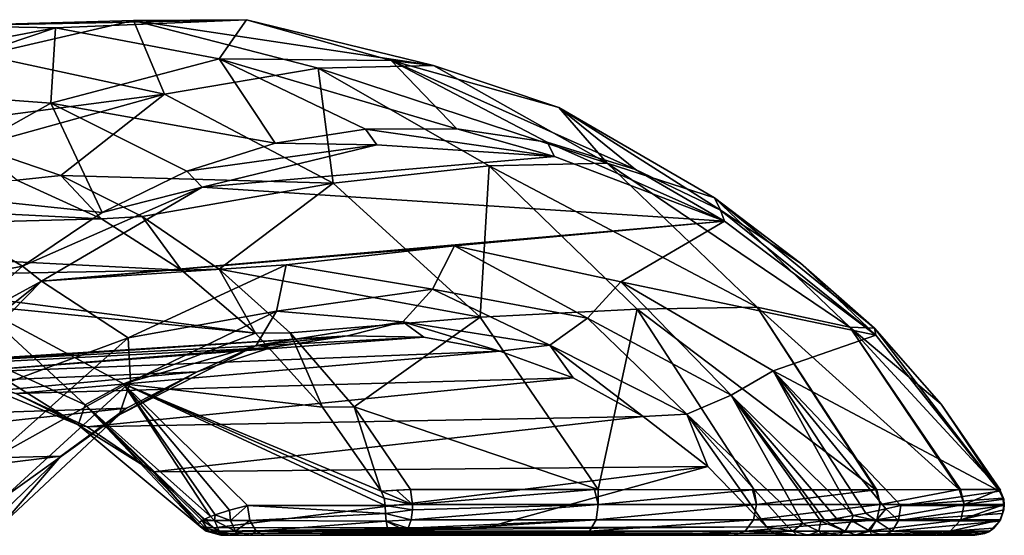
# Model space of a CAD drawing. Header units: metres. Extents: x -46 to 104, y -30 to 30.
# Tile 127 of 127: x 87 to 104, y 8 to 17. Entities that reach past the tile are written whole.
import ezdxf

# ---------------------------------------------------------------- set-up
doc = ezdxf.new("R2010")
doc.units = ezdxf.units.M
doc.layers.add('solid_122529', color=7, linetype='CONTINUOUS')

msp = doc.modelspace()

# ---------------------------------------------------------------- linework, layer by layer
at = {"layer": 'solid_122529'}
for points in [[(86.17675, 16.511366, 558.269958), (88.024284, 16.477421, 561.300537), (91.210098, 16.61569, 559.069763)], [(89.326904, 16.60084, 556.064209), (86.17675, 16.511366, 558.269958), (91.210098, 16.61569, 559.069763)], [(86.82296, 16.021406, 553.560913), (86.17675, 16.511366, 558.269958), (89.326904, 16.60084, 556.064209)], [(89.843307, 15.371681, 551.445984), (86.82296, 16.021406, 553.560913), (89.326904, 16.60084, 556.064209)], [(91.210098, 16.61569, 559.069763), (88.024284, 16.477421, 561.300537), (90.754463, 15.960986, 563.64502)], [(89.326904, 16.60084, 556.064209), (91.210098, 16.61569, 559.069763), (94.335365, 15.848525, 556.88147)], [(92.409996, 15.806563, 553.905396), (89.326904, 16.60084, 556.064209), (94.335365, 15.848525, 556.88147)], [(89.843307, 15.371681, 551.445984), (89.326904, 16.60084, 556.064209), (92.409996, 15.806563, 553.905396)], [(91.210098, 16.61569, 559.069763), (90.754463, 15.960986, 563.64502), (93.627625, 15.936227, 561.633179)], [(94.335365, 15.848525, 556.88147), (91.210098, 16.61569, 559.069763), (93.627625, 15.936227, 561.633179)], [(86.17675, 16.511366, 558.269958), (83.127251, 15.54291, 560.405212), (88.024284, 16.477421, 561.300537)], [(83.127251, 15.54291, 560.405212), (84.95153, 15.441251, 563.452087), (88.024284, 16.477421, 561.300537)], [(88.024284, 16.477421, 561.300537), (84.95153, 15.441251, 563.452087), (87.945541, 15.222987, 565.611816)], [(88.024284, 16.477421, 561.300537), (87.945541, 15.222987, 565.611816), (90.754463, 15.960986, 563.64502)], [(85.238068, 14.762021, 550.61908), (86.82296, 16.021406, 553.560913), (89.843307, 15.371681, 551.445984)], [(91.690964, 14.550433, 567.028259), (90.754463, 15.960986, 563.64502), (87.945541, 15.222987, 565.611816)], [(94.721848, 14.793685, 564.906067), (93.627625, 15.936227, 561.633179), (90.754463, 15.960986, 563.64502)], [(93.20015, 14.788234, 565.971558), (94.721848, 14.793685, 564.906067), (90.754463, 15.960986, 563.64502)], [(91.690964, 14.550433, 567.028259), (93.20015, 14.788234, 565.971558), (90.754463, 15.960986, 563.64502)], [(92.658134, 13.885299, 549.475037), (89.843307, 15.371681, 551.445984), (92.409996, 15.806563, 553.905396)], [(92.409996, 15.806563, 553.905396), (94.335365, 15.848525, 556.88147), (97.22979, 14.217729, 554.854736)], [(95.261917, 14.170823, 551.908447), (92.409996, 15.806563, 553.905396), (97.22979, 14.217729, 554.854736)], [(92.658134, 13.885299, 549.475037), (92.409996, 15.806563, 553.905396), (95.261917, 14.170823, 551.908447)], [(97.707329, 14.110845, 562.815552), (96.427734, 15.149894, 559.672546), (93.627625, 15.936227, 561.633179)], [(94.335365, 15.848525, 556.88147), (93.627625, 15.936227, 561.633179), (96.427734, 15.149894, 559.672546)], [(96.232155, 14.566699, 563.848511), (97.707329, 14.110845, 562.815552), (93.627625, 15.936227, 561.633179)], [(94.721848, 14.793685, 564.906067), (96.232155, 14.566699, 563.848511), (93.627625, 15.936227, 561.633179)], [(97.22979, 14.217729, 554.854736), (94.335365, 15.848525, 556.88147), (96.427734, 15.149894, 559.672546)], [(84.95153, 15.441251, 563.452087), (85.335106, 13.757498, 567.439697), (87.945541, 15.222987, 565.611816)], [(86.693512, 14.494832, 549.599976), (85.238068, 14.762021, 550.61908), (89.843307, 15.371681, 551.445984)], [(88.111771, 14.014593, 548.606873), (86.693512, 14.494832, 549.599976), (89.843307, 15.371681, 551.445984)], [(88.111771, 14.014593, 548.606873), (89.843307, 15.371681, 551.445984), (92.658134, 13.885299, 549.475037)], [(88.804413, 13.396319, 569.0495), (87.945541, 15.222987, 565.611816), (85.335106, 13.757498, 567.439697)], [(90.218002, 14.08402, 568.059692), (91.690964, 14.550433, 567.028259), (87.945541, 15.222987, 565.611816)], [(88.804413, 13.396319, 569.0495), (90.218002, 14.08402, 568.059692), (87.945541, 15.222987, 565.611816)], [(99.124207, 13.433284, 561.823486), (99.020966, 13.639565, 557.85675), (96.427734, 15.149894, 559.672546)], [(97.22979, 14.217729, 554.854736), (96.427734, 15.149894, 559.672546), (99.020966, 13.639565, 557.85675)], [(97.707329, 14.110845, 562.815552), (99.124207, 13.433284, 561.823486), (96.427734, 15.149894, 559.672546)], [(96.352936, 14.33162, 564.287109), (94.721848, 14.793685, 564.906067), (93.20015, 14.788234, 565.971558)], [(96.352936, 14.33162, 564.287109), (96.232155, 14.566699, 563.848511), (94.721848, 14.793685, 564.906067)], [(93.385193, 14.523576, 566.365173), (93.20015, 14.788234, 565.971558), (91.690964, 14.550433, 567.028259)], [(93.385193, 14.523576, 566.365173), (96.352936, 14.33162, 564.287109), (93.20015, 14.788234, 565.971558)], [(87.379074, 13.934768, 548.596741), (86.693512, 14.494832, 549.599976), (88.111771, 14.014593, 548.606873)], [(93.385193, 14.523576, 566.365173), (91.690964, 14.550433, 567.028259), (90.218002, 14.08402, 568.059692)], [(90.471581, 13.814519, 568.405273), (93.385193, 14.523576, 566.365173), (90.218002, 14.08402, 568.059692)], [(90.471581, 13.814519, 568.405273), (96.352936, 14.33162, 564.287109), (93.385193, 14.523576, 566.365173)], [(99.190346, 13.249313, 562.300354), (97.707329, 14.110845, 562.815552), (96.232155, 14.566699, 563.848511)], [(96.352936, 14.33162, 564.287109), (99.190346, 13.249313, 562.300354), (96.232155, 14.566699, 563.848511)], [(90.471581, 13.814519, 568.405273), (99.190346, 13.249313, 562.300354), (96.352936, 14.33162, 564.287109)], [(95.114243, 11.64316, 547.755249), (92.658134, 13.885299, 549.475037), (95.261917, 14.170823, 551.908447)], [(95.114243, 11.64316, 547.755249), (95.261917, 14.170823, 551.908447), (97.730827, 11.780698, 550.179688)], [(95.261917, 14.170823, 551.908447), (97.22979, 14.217729, 554.854736), (99.735641, 11.812168, 553.100159)], [(97.730827, 11.780698, 550.179688), (95.261917, 14.170823, 551.908447), (99.735641, 11.812168, 553.100159)], [(97.22979, 14.217729, 554.854736), (99.020966, 13.639565, 557.85675), (101.283394, 11.477415, 556.272583)], [(99.735641, 11.812168, 553.100159), (97.22979, 14.217729, 554.854736), (101.283394, 11.477415, 556.272583)], [(88.791962, 13.29012, 547.607422), (87.379074, 13.934768, 548.596741), (88.111771, 14.014593, 548.606873)], [(89.471992, 13.328369, 547.65448), (88.111771, 14.014593, 548.606873), (92.658134, 13.885299, 549.475037)], [(88.791962, 13.29012, 547.607422), (88.111771, 14.014593, 548.606873), (89.471992, 13.328369, 547.65448)], [(90.471581, 13.814519, 568.405273), (90.218002, 14.08402, 568.059692), (88.804413, 13.396319, 569.0495)], [(99.190346, 13.249313, 562.300354), (99.124207, 13.433284, 561.823486), (97.707329, 14.110845, 562.815552)], [(88.791962, 13.29012, 547.607422), (79.9571, 13.735092, 553.793701), (87.379074, 13.934768, 548.596741)], [(90.471581, 13.814519, 568.405273), (88.804413, 13.396319, 569.0495), (87.472397, 12.498139, 569.982178)], [(87.790047, 12.246994, 570.282959), (90.471581, 13.814519, 568.405273), (87.472397, 12.498139, 569.982178)], [(87.790047, 12.246994, 570.282959), (99.190346, 13.249313, 562.300354), (90.471581, 13.814519, 568.405273)], [(90.754196, 12.446243, 546.756653), (89.471992, 13.328369, 547.65448), (92.658134, 13.885299, 549.475037)], [(90.754196, 12.446243, 546.756653), (92.658134, 13.885299, 549.475037), (95.114243, 11.64316, 547.755249)], [(88.791962, 13.29012, 547.607422), (78.568382, 13.014702, 554.766052), (79.9571, 13.735092, 553.793701)], [(87.472397, 12.498139, 569.982178), (85.335106, 13.757498, 567.439697), (83.047897, 11.634554, 569.041199)], [(87.472397, 12.498139, 569.982178), (88.804413, 13.396319, 569.0495), (85.335106, 13.757498, 567.439697)], [(101.695259, 11.45894, 560.023193), (101.283394, 11.477415, 556.272583), (99.020966, 13.639565, 557.85675)], [(100.46051, 12.544661, 560.887756), (101.695259, 11.45894, 560.023193), (99.020966, 13.639565, 557.85675)], [(99.124207, 13.433284, 561.823486), (100.46051, 12.544661, 560.887756), (99.020966, 13.639565, 557.85675)], [(90.126976, 12.432936, 546.672668), (88.791962, 13.29012, 547.607422), (89.471992, 13.328369, 547.65448)], [(90.126976, 12.432936, 546.672668), (89.471992, 13.328369, 547.65448), (90.754196, 12.446243, 546.756653)], [(101.718979, 11.345562, 560.529785), (100.46051, 12.544661, 560.887756), (99.124207, 13.433284, 561.823486)], [(99.190346, 13.249313, 562.300354), (101.718979, 11.345562, 560.529785), (99.124207, 13.433284, 561.823486)], [(90.126976, 12.432936, 546.672668), (78.568382, 13.014702, 554.766052), (88.791962, 13.29012, 547.607422)], [(94.68364, 12.837115, 565.455994), (99.190346, 13.249313, 562.300354), (87.790047, 12.246994, 570.282959)], [(94.68364, 12.837115, 565.455994), (97.459389, 12.233448, 563.51239), (99.190346, 13.249313, 562.300354)], [(97.459389, 12.233448, 563.51239), (101.718979, 11.345562, 560.529785), (99.190346, 13.249313, 562.300354)], [(84.08654, 12.322955, 550.902222), (78.568382, 13.014702, 554.766052), (90.126976, 12.432936, 546.672668)], [(91.875465, 12.519393, 567.422302), (94.68364, 12.837115, 565.455994), (87.790047, 12.246994, 570.282959)], [(94.314583, 12.11165, 565.479614), (94.68364, 12.837115, 565.455994), (91.875465, 12.519393, 567.422302)], [(94.314583, 12.11165, 565.479614), (96.905403, 11.630957, 563.665527), (94.68364, 12.837115, 565.455994)], [(96.905403, 11.630957, 563.665527), (97.459389, 12.233448, 563.51239), (94.68364, 12.837115, 565.455994)], [(86.242889, 11.40359, 570.843079), (87.472397, 12.498139, 569.982178), (83.047897, 11.634554, 569.041199)], [(87.790047, 12.246994, 570.282959), (87.472397, 12.498139, 569.982178), (86.242889, 11.40359, 570.843079)], [(89.236176, 11.301971, 569.270325), (91.875465, 12.519393, 567.422302), (87.790047, 12.246994, 570.282959)], [(91.711021, 11.747617, 567.302673), (91.875465, 12.519393, 567.422302), (89.236176, 11.301971, 569.270325)], [(91.711021, 11.747617, 567.302673), (94.314583, 12.11165, 565.479614), (91.875465, 12.519393, 567.422302)], [(101.718979, 11.345562, 560.529785), (101.695259, 11.45894, 560.023193), (100.46051, 12.544661, 560.887756)], [(84.08654, 12.322955, 550.902222), (90.126976, 12.432936, 546.672668), (91.362862, 11.376763, 545.807251)], [(91.362862, 11.376763, 545.807251), (90.126976, 12.432936, 546.672668), (90.754196, 12.446243, 546.756653)], [(91.939552, 11.381162, 545.926636), (90.754196, 12.446243, 546.756653), (95.114243, 11.64316, 547.755249)], [(91.362862, 11.376763, 545.807251), (90.754196, 12.446243, 546.756653), (91.939552, 11.381162, 545.926636)], [(86.719749, 11.840444, 549.058411), (84.08654, 12.322955, 550.902222), (91.362862, 11.376763, 545.807251)], [(87.790047, 12.246994, 570.282959), (86.242889, 11.40359, 570.843079), (85.135201, 10.12987, 571.618652)], [(85.510452, 9.919663, 571.879089), (87.790047, 12.246994, 570.282959), (85.135201, 10.12987, 571.618652)], [(89.236176, 11.301971, 569.270325), (87.790047, 12.246994, 570.282959), (85.510452, 9.919663, 571.879089)], [(96.905403, 11.630957, 563.665527), (99.302803, 10.339067, 561.986816), (97.459389, 12.233448, 563.51239)], [(97.459389, 12.233448, 563.51239), (100.005585, 10.750961, 561.729492), (101.718979, 11.345562, 560.529785)], [(99.302803, 10.339067, 561.986816), (100.005585, 10.750961, 561.729492), (97.459389, 12.233448, 563.51239)], [(93.822998, 11.566897, 565.178894), (94.314583, 12.11165, 565.479614), (91.711021, 11.747617, 567.302673)], [(93.822998, 11.566897, 565.178894), (96.27459, 11.174976, 563.46228), (94.314583, 12.11165, 565.479614)], [(96.27459, 11.174976, 563.46228), (96.905403, 11.630957, 563.665527), (94.314583, 12.11165, 565.479614)], [(86.085648, 11.286877, 549.757996), (86.719749, 11.840444, 549.058411), (88.520935, 10.182966, 548.052795)], [(89.15889, 10.533877, 547.350525), (86.719749, 11.840444, 549.058411), (91.362862, 11.376763, 545.807251)], [(88.520935, 10.182966, 548.052795), (86.719749, 11.840444, 549.058411), (89.15889, 10.533877, 547.350525)], [(89.276321, 10.564251, 569.007446), (91.711021, 11.747617, 567.302673), (89.236176, 11.301971, 569.270325)], [(91.371811, 11.171164, 566.895203), (91.711021, 11.747617, 567.302673), (89.276321, 10.564251, 569.007446)], [(91.371811, 11.171164, 566.895203), (93.822998, 11.566897, 565.178894), (91.711021, 11.747617, 567.302673)], [(97.079369, 8.763495, 546.378357), (95.114243, 11.64316, 547.755249), (97.730827, 11.780698, 550.179688)], [(97.079369, 8.763495, 546.378357), (97.730827, 11.780698, 550.179688), (99.686234, 8.761513, 548.810425)], [(97.730827, 11.780698, 550.179688), (99.735641, 11.812168, 553.100159), (101.717102, 8.761518, 551.712769)], [(99.686234, 8.761513, 548.810425), (97.730827, 11.780698, 550.179688), (101.717102, 8.761518, 551.712769)], [(99.735641, 11.812168, 553.100159), (101.283394, 11.477415, 556.272583), (103.108849, 8.763494, 554.995117)], [(101.731476, 8.761532, 551.738708), (99.735641, 11.812168, 553.100159), (103.108849, 8.763494, 554.995117)], [(101.731476, 8.761532, 551.738708), (101.717102, 8.761518, 551.712769), (99.735641, 11.812168, 553.100159)], [(91.371811, 11.171164, 566.895203), (92.895119, 11.331891, 564.94104), (93.822998, 11.566897, 565.178894)], [(93.010628, 10.148784, 545.176697), (91.939552, 11.381162, 545.926636), (95.114243, 11.64316, 547.755249)], [(93.822998, 11.566897, 565.178894), (92.895119, 11.331891, 564.94104), (94.174316, 11.311232, 564.045349)], [(93.010628, 10.148784, 545.176697), (95.114243, 11.64316, 547.755249), (97.079369, 8.763495, 546.378357)], [(93.822998, 11.566897, 565.178894), (94.174316, 11.311232, 564.045349), (95.439072, 11.076394, 563.15979)], [(93.822998, 11.566897, 565.178894), (95.439072, 11.076394, 563.15979), (96.27459, 11.174976, 563.46228)], [(96.27459, 11.174976, 563.46228), (98.559654, 10.022089, 561.862244), (96.905403, 11.630957, 563.665527)], [(98.559654, 10.022089, 561.862244), (99.302803, 10.339067, 561.986816), (96.905403, 11.630957, 563.665527)], [(89.15889, 10.533877, 547.350525), (91.362862, 11.376763, 545.807251), (92.479561, 10.138807, 545.02533)], [(92.479561, 10.138807, 545.02533), (91.362862, 11.376763, 545.807251), (91.939552, 11.381162, 545.926636)], [(92.479561, 10.138807, 545.02533), (91.939552, 11.381162, 545.926636), (93.010628, 10.148784, 545.176697)], [(100.005585, 10.750961, 561.729492), (103.782761, 8.740084, 559.084717), (101.718979, 11.345562, 560.529785)], [(103.127716, 8.763479, 555.057373), (103.108849, 8.763494, 554.995117), (101.283394, 11.477415, 556.272583)], [(103.784386, 8.767246, 558.560364), (103.127716, 8.763479, 555.057373), (101.283394, 11.477415, 556.272583)], [(102.809052, 10.193174, 559.243347), (103.784386, 8.767246, 558.560364), (101.283394, 11.477415, 556.272583)], [(101.695259, 11.45894, 560.023193), (102.809052, 10.193174, 559.243347), (101.283394, 11.477415, 556.272583)], [(103.782761, 8.740084, 559.084717), (102.809052, 10.193174, 559.243347), (101.695259, 11.45894, 560.023193)], [(101.718979, 11.345562, 560.529785), (103.782761, 8.740084, 559.084717), (101.695259, 11.45894, 560.023193)], [(83.59079, 10.723104, 553.144409), (92.895119, 11.331891, 564.94104), (91.625427, 11.137908, 565.830139)], [(83.59079, 10.723104, 553.144409), (84.857582, 10.825469, 552.257385), (92.895119, 11.331891, 564.94104)], [(84.857582, 10.825469, 552.257385), (94.174316, 11.311232, 564.045349), (92.895119, 11.331891, 564.94104)], [(84.857582, 10.825469, 552.257385), (86.123222, 10.705978, 551.371155), (94.174316, 11.311232, 564.045349)], [(86.957497, 9.273235, 570.865906), (89.236176, 11.301971, 569.270325), (85.510452, 9.919663, 571.879089)], [(86.085648, 11.286877, 549.757996), (88.401939, 9.844254, 548.833252), (86.093155, 10.804692, 550.44989)], [(86.085648, 11.286877, 549.757996), (88.520935, 10.182966, 548.052795), (88.401939, 9.844254, 548.833252)], [(86.123222, 10.705978, 551.371155), (95.439072, 11.076394, 563.15979), (94.174316, 11.311232, 564.045349)], [(89.276321, 10.564251, 569.007446), (89.236176, 11.301971, 569.270325), (86.957497, 9.273235, 570.865906)], [(91.371811, 11.171164, 566.895203), (91.625427, 11.137908, 565.830139), (92.895119, 11.331891, 564.94104)], [(82.348724, 10.400878, 554.014099), (91.625427, 11.137908, 565.830139), (90.389473, 10.732888, 566.695557)], [(82.348724, 10.400878, 554.014099), (83.59079, 10.723104, 553.144409), (91.625427, 11.137908, 565.830139)], [(86.123222, 10.705978, 551.371155), (87.362373, 10.366938, 550.50354), (95.439072, 11.076394, 563.15979)], [(87.362373, 10.366938, 550.50354), (96.665878, 10.631626, 562.30072), (95.439072, 11.076394, 563.15979)], [(89.087952, 10.014724, 568.494385), (90.389473, 10.732888, 566.695557), (91.371811, 11.171164, 566.895203)], [(89.087952, 10.014724, 568.494385), (91.371811, 11.171164, 566.895203), (89.276321, 10.564251, 569.007446)], [(91.371811, 11.171164, 566.895203), (90.389473, 10.732888, 566.695557), (91.625427, 11.137908, 565.830139)], [(96.27459, 11.174976, 563.46228), (95.439072, 11.076394, 563.15979), (96.665878, 10.631626, 562.30072)], [(96.27459, 11.174976, 563.46228), (96.665878, 10.631626, 562.30072), (97.831413, 9.985146, 561.484619)], [(96.27459, 11.174976, 563.46228), (97.831413, 9.985146, 561.484619), (98.559654, 10.022089, 561.862244)], [(81.15712, 9.865408, 554.84845), (90.389473, 10.732888, 566.695557), (89.210922, 10.124593, 567.520752)], [(81.15712, 9.865408, 554.84845), (82.348724, 10.400878, 554.014099), (90.389473, 10.732888, 566.695557)], [(86.093155, 10.804692, 550.44989), (88.401939, 9.844254, 548.833252), (87.362373, 10.366938, 550.50354)], [(89.087952, 10.014724, 568.494385), (89.210922, 10.124593, 567.520752), (90.389473, 10.732888, 566.695557)], [(99.302803, 10.339067, 561.986816), (101.335693, 8.331623, 560.563599), (100.005585, 10.750961, 561.729492)], [(100.005585, 10.750961, 561.729492), (102.134964, 8.5, 560.238525), (103.782761, 8.740084, 559.084717)], [(101.882469, 8.44267, 560.388306), (102.134964, 8.5, 560.238525), (100.005585, 10.750961, 561.729492)], [(101.54776, 8.372763, 560.51709), (101.882469, 8.44267, 560.388306), (100.005585, 10.750961, 561.729492)], [(101.335693, 8.331623, 560.563599), (101.54776, 8.372763, 560.51709), (100.005585, 10.750961, 561.729492)], [(87.180283, 8.644083, 570.475098), (89.276321, 10.564251, 569.007446), (86.957497, 9.273235, 570.865906)], [(89.087952, 10.014724, 568.494385), (89.276321, 10.564251, 569.007446), (87.180283, 8.644083, 570.475098)], [(87.362373, 10.366938, 550.50354), (88.549828, 9.814921, 549.672058), (96.665878, 10.631626, 562.30072)], [(88.520935, 10.182966, 548.052795), (89.15889, 10.533877, 547.350525), (90.612885, 8.315518, 546.591187)], [(88.549828, 9.814921, 549.672058), (97.831413, 9.985146, 561.484619), (96.665878, 10.631626, 562.30072)], [(89.15889, 10.533877, 547.350525), (92.479561, 10.138807, 545.02533), (93.458382, 8.740092, 544.339966)], [(93.509972, 8.621993, 544.303833), (89.15889, 10.533877, 547.350525), (93.458382, 8.740092, 544.339966)], [(93.526627, 8.5, 544.292175), (91.228607, 8.5, 545.901306), (89.15889, 10.533877, 547.350525)], [(90.927299, 8.421016, 546.159485), (89.15889, 10.533877, 547.350525), (91.228607, 8.5, 545.901306)], [(93.509972, 8.621993, 544.303833), (93.526627, 8.5, 544.292175), (89.15889, 10.533877, 547.350525)], [(90.686783, 8.343868, 546.464905), (90.612885, 8.315518, 546.591187), (89.15889, 10.533877, 547.350525)], [(90.927299, 8.421016, 546.159485), (90.686783, 8.343868, 546.464905), (89.15889, 10.533877, 547.350525)], [(88.401939, 9.844254, 548.833252), (88.549828, 9.814921, 549.672058), (87.362373, 10.366938, 550.50354)], [(98.559654, 10.022089, 561.862244), (100.497665, 8.195086, 560.487854), (99.302803, 10.339067, 561.986816)], [(101.062553, 8.282182, 560.585754), (101.335693, 8.331623, 560.563599), (99.302803, 10.339067, 561.986816)], [(100.866676, 8.249449, 560.575134), (101.062553, 8.282182, 560.585754), (99.302803, 10.339067, 561.986816)], [(100.80117, 8.239045, 560.566345), (100.866676, 8.249449, 560.575134), (99.302803, 10.339067, 561.986816)], [(100.497665, 8.195086, 560.487854), (100.80117, 8.239045, 560.566345), (99.302803, 10.339067, 561.986816)], [(103.797745, 8.755018, 558.818176), (103.784386, 8.767246, 558.560364), (102.809052, 10.193174, 559.243347)], [(103.782761, 8.740084, 559.084717), (103.797745, 8.755018, 558.818176), (102.809052, 10.193174, 559.243347)], [(80.040428, 9.127706, 555.630371), (89.210922, 10.124593, 567.520752), (88.111992, 9.324544, 568.290222)], [(80.040428, 9.127706, 555.630371), (81.15712, 9.865408, 554.84845), (89.210922, 10.124593, 567.520752)], [(89.087952, 10.014724, 568.494385), (88.111992, 9.324544, 568.290222), (89.210922, 10.124593, 567.520752)], [(88.520935, 10.182966, 548.052795), (90.406052, 8.173362, 547.436768), (88.401939, 9.844254, 548.833252)], [(88.520935, 10.182966, 548.052795), (90.42897, 8.218174, 547.115723), (90.406052, 8.173362, 547.436768)], [(88.520935, 10.182966, 548.052795), (90.473061, 8.24952, 546.929077), (90.42897, 8.218174, 547.115723)], [(88.520935, 10.182966, 548.052795), (90.497169, 8.263206, 546.854126), (90.473061, 8.24952, 546.929077)], [(88.520935, 10.182966, 548.052795), (90.612885, 8.315518, 546.591187), (90.497169, 8.263206, 546.854126)], [(93.458382, 8.740092, 544.339966), (92.479561, 10.138807, 545.02533), (93.010628, 10.148784, 545.176697)], [(93.951645, 8.767246, 544.517761), (93.010628, 10.148784, 545.176697), (97.079369, 8.763495, 546.378357)], [(93.458382, 8.740092, 544.339966), (93.010628, 10.148784, 545.176697), (93.951645, 8.767246, 544.517761)], [(87.126945, 8.176326, 569.867493), (88.111992, 9.324544, 568.290222), (89.087952, 10.014724, 568.494385)], [(87.126945, 8.176326, 569.867493), (89.087952, 10.014724, 568.494385), (87.180283, 8.644083, 570.475098)], [(88.549828, 9.814921, 549.672058), (89.659927, 9.061824, 548.894775), (97.831413, 9.985146, 561.484619)], [(89.659927, 9.061824, 548.894775), (98.912834, 9.149617, 560.727417), (97.831413, 9.985146, 561.484619)], [(98.559654, 10.022089, 561.862244), (97.831413, 9.985146, 561.484619), (98.912834, 9.149617, 560.727417)], [(98.559654, 10.022089, 561.862244), (98.912834, 9.149617, 560.727417), (99.889305, 8.141542, 560.043701)], [(100.22464, 8.163199, 560.351929), (98.559654, 10.022089, 561.862244), (99.889305, 8.141542, 560.043701)], [(100.22464, 8.163199, 560.351929), (100.497665, 8.195086, 560.487854), (98.559654, 10.022089, 561.862244)], [(88.401939, 9.844254, 548.833252), (89.659927, 9.061824, 548.894775), (88.549828, 9.814921, 549.672058)], [(88.401939, 9.844254, 548.833252), (90.406052, 8.173362, 547.436768), (89.659927, 9.061824, 548.894775)], [(79.021515, 8.202912, 556.343872), (88.111992, 9.324544, 568.290222), (87.113434, 8.347856, 568.989441)], [(79.021515, 8.202912, 556.343872), (80.040428, 9.127706, 555.630371), (88.111992, 9.324544, 568.290222)], [(87.126945, 8.176326, 569.867493), (87.113434, 8.347856, 568.989441), (88.111992, 9.324544, 568.290222)], [(89.659927, 9.061824, 548.894775), (90.668579, 8.124964, 548.188477), (98.912834, 9.149617, 560.727417)], [(90.444176, 8.144579, 547.716064), (90.668579, 8.124964, 548.188477), (89.659927, 9.061824, 548.894775)], [(90.406052, 8.173362, 547.436768), (90.444176, 8.144579, 547.716064), (89.659927, 9.061824, 548.894775)], [(90.668579, 8.124964, 548.188477), (95.21756, 8.133323, 554.029602), (98.912834, 9.149617, 560.727417)], [(95.21756, 8.133323, 554.029602), (99.889305, 8.141542, 560.043701), (98.912834, 9.149617, 560.727417)], [(93.713448, 8.754983, 544.41687), (93.458382, 8.740092, 544.339966), (93.951645, 8.767246, 544.517761)], [(93.983681, 8.515112, 544.447571), (93.458382, 8.740092, 544.339966), (93.713448, 8.754983, 544.41687)], [(93.983681, 8.515112, 544.447571), (93.509972, 8.621993, 544.303833), (93.458382, 8.740092, 544.339966)], [(93.983681, 8.515112, 544.447571), (93.713448, 8.754983, 544.41687), (93.951645, 8.767246, 544.517761)], [(97.018791, 8.763479, 546.332947), (93.951645, 8.767246, 544.517761), (97.079369, 8.763495, 546.378357)], [(93.983681, 8.515112, 544.447571), (93.951645, 8.767246, 544.517761), (97.018791, 8.763479, 546.332947)], [(97.083336, 8.515113, 546.287781), (93.983681, 8.515112, 544.447571), (97.018791, 8.763479, 546.332947)], [(97.083336, 8.515113, 546.287781), (97.018791, 8.763479, 546.332947), (97.079369, 8.763495, 546.378357)], [(99.65976, 8.761532, 548.780029), (97.079369, 8.763495, 546.378357), (99.686234, 8.761513, 548.810425)], [(97.083336, 8.515113, 546.287781), (97.079369, 8.763495, 546.378357), (99.65976, 8.761532, 548.780029)], [(99.723221, 8.515113, 548.740784), (97.083336, 8.515113, 546.287781), (99.65976, 8.761532, 548.780029)], [(99.723221, 8.515113, 548.740784), (99.65976, 8.761532, 548.780029), (99.686234, 8.761513, 548.810425)], [(99.723221, 8.515113, 548.740784), (99.686234, 8.761513, 548.810425), (101.717102, 8.761518, 551.712769)], [(101.790047, 8.515113, 551.692505), (99.723221, 8.515113, 548.740784), (101.717102, 8.761518, 551.712769)], [(101.790047, 8.515113, 551.692505), (101.717102, 8.761518, 551.712769), (101.731476, 8.761532, 551.738708)], [(101.790047, 8.515113, 551.692505), (101.731476, 8.761532, 551.738708), (103.108849, 8.763494, 554.995117)], [(103.192238, 8.515113, 555.012207), (101.790047, 8.515113, 551.692505), (103.108849, 8.763494, 554.995117)], [(102.134964, 8.5, 560.238525), (103.834358, 8.621997, 559.048584), (103.782761, 8.740084, 559.084717)], [(103.192238, 8.515113, 555.012207), (103.108849, 8.763494, 554.995117), (103.127716, 8.763479, 555.057373)], [(103.192238, 8.515113, 555.012207), (103.127716, 8.763479, 555.057373), (103.784386, 8.767246, 558.560364)], [(103.192238, 8.515113, 555.012207), (103.784386, 8.767246, 558.560364), (103.8508, 8.603312, 558.555115)], [(103.782761, 8.740084, 559.084717), (103.784386, 8.767246, 558.560364), (103.797745, 8.755018, 558.818176)], [(103.834358, 8.621997, 559.048584), (103.784386, 8.767246, 558.560364), (103.782761, 8.740084, 559.084717)], [(103.8508, 8.603312, 558.555115), (103.784386, 8.767246, 558.560364), (103.834358, 8.621997, 559.048584)], [(93.983681, 8.515112, 544.447571), (93.526627, 8.5, 544.292175), (93.509972, 8.621993, 544.303833)], [(102.134964, 8.5, 560.238525), (103.851013, 8.5, 559.036926), (103.834358, 8.621997, 559.048584)], [(103.192238, 8.515113, 555.012207), (103.8508, 8.603312, 558.555115), (103.861328, 8.515113, 558.55426)], [(103.8508, 8.603312, 558.555115), (103.834358, 8.621997, 559.048584), (103.851013, 8.5, 559.036926)], [(103.861328, 8.515113, 558.55426), (103.8508, 8.603312, 558.555115), (103.851013, 8.5, 559.036926)], [(90.946938, 8.249999, 546.225525), (90.686783, 8.343868, 546.464905), (90.927299, 8.421016, 546.159485)], [(90.946938, 8.249999, 546.225525), (90.927299, 8.421016, 546.159485), (91.228607, 8.5, 545.901306)], [(91.267029, 8.250002, 545.956177), (90.946938, 8.249999, 546.225525), (91.228607, 8.5, 545.901306)], [(93.530563, 8.361907, 544.313171), (91.228607, 8.5, 545.901306), (93.526627, 8.5, 544.292175)], [(91.267029, 8.250002, 545.956177), (91.228607, 8.5, 545.901306), (93.530563, 8.361907, 544.313171)], [(93.981514, 8.426442, 544.452332), (93.526627, 8.5, 544.292175), (93.983681, 8.515112, 544.447571)], [(93.530563, 8.361907, 544.313171), (93.526627, 8.5, 544.292175), (93.981514, 8.426442, 544.452332)], [(93.530563, 8.361907, 544.313171), (93.981514, 8.426442, 544.452332), (93.95797, 8.258554, 544.503906)], [(93.95797, 8.258554, 544.503906), (93.981514, 8.426442, 544.452332), (97.083336, 8.515113, 546.287781)], [(97.046211, 8.258543, 546.337341), (93.95797, 8.258554, 544.503906), (97.083336, 8.515113, 546.287781)], [(93.981514, 8.426442, 544.452332), (93.983681, 8.515112, 544.447571), (97.083336, 8.515113, 546.287781)], [(97.046211, 8.258543, 546.337341), (97.083336, 8.515113, 546.287781), (99.723221, 8.515113, 548.740784)], [(99.676506, 8.258543, 548.781433), (97.046211, 8.258543, 546.337341), (99.723221, 8.515113, 548.740784)], [(99.676506, 8.258543, 548.781433), (99.723221, 8.515113, 548.740784), (101.790047, 8.515113, 551.692505)], [(101.735855, 8.258543, 551.722534), (99.676506, 8.258543, 548.781433), (101.790047, 8.515113, 551.692505)], [(101.722, 8.25, 560.395142), (101.882469, 8.44267, 560.388306), (101.54776, 8.372763, 560.51709)], [(101.722, 8.25, 560.395142), (102.096542, 8.25, 560.183655), (101.882469, 8.44267, 560.388306)], [(101.735855, 8.258543, 551.722534), (101.790047, 8.515113, 551.692505), (103.192238, 8.515113, 555.012207)], [(103.132957, 8.258543, 555.03009), (101.735855, 8.258543, 551.722534), (103.192238, 8.515113, 555.012207)], [(102.096542, 8.25, 560.183655), (102.134964, 8.5, 560.238525), (101.882469, 8.44267, 560.388306)], [(102.096542, 8.25, 560.183655), (103.851013, 8.5, 559.036926), (102.134964, 8.5, 560.238525)], [(102.096542, 8.25, 560.183655), (103.832642, 8.361909, 559.026062), (103.851013, 8.5, 559.036926)], [(103.132957, 8.258543, 555.03009), (103.861328, 8.515113, 558.55426), (103.856133, 8.426438, 558.554688)], [(103.132957, 8.258543, 555.03009), (103.192238, 8.515113, 555.012207), (103.861328, 8.515113, 558.55426)], [(103.132957, 8.258543, 555.03009), (103.856133, 8.426438, 558.554688), (103.799583, 8.258543, 558.559204)], [(103.832642, 8.361909, 559.026062), (103.799583, 8.258543, 558.559204), (103.856133, 8.426438, 558.554688)], [(103.832642, 8.361909, 559.026062), (103.856133, 8.426438, 558.554688), (103.851013, 8.5, 559.036926)], [(103.856133, 8.426438, 558.554688), (103.861328, 8.515113, 558.55426), (103.851013, 8.5, 559.036926)], [(90.57634, 8.066855, 547.19519), (90.406052, 8.173362, 547.436768), (90.42897, 8.218174, 547.115723)], [(90.57634, 8.066855, 547.19519), (90.42897, 8.218174, 547.115723), (90.473061, 8.24952, 546.929077)], [(90.678482, 8.249999, 546.549316), (90.473061, 8.24952, 546.929077), (90.497169, 8.263206, 546.854126)], [(90.756439, 8.066855, 546.768311), (90.473061, 8.24952, 546.929077), (90.678482, 8.249999, 546.549316)], [(90.756439, 8.066855, 546.768311), (90.57634, 8.066855, 547.19519), (90.473061, 8.24952, 546.929077)], [(90.678482, 8.249999, 546.549316), (90.497169, 8.263206, 546.854126), (90.612885, 8.315518, 546.591187)], [(90.678482, 8.249999, 546.549316), (90.612885, 8.315518, 546.591187), (90.686783, 8.343868, 546.464905)], [(90.946938, 8.249999, 546.225525), (90.678482, 8.249999, 546.549316), (90.686783, 8.343868, 546.464905)], [(91.029678, 8.066855, 546.403625), (90.678482, 8.249999, 546.549316), (90.946938, 8.249999, 546.225525)], [(91.029678, 8.066855, 546.403625), (90.756439, 8.066855, 546.768311), (90.678482, 8.249999, 546.549316)], [(91.029678, 8.066855, 546.403625), (90.946938, 8.249999, 546.225525), (91.267029, 8.250002, 545.956177)], [(91.372131, 8.066856, 546.106262), (91.029678, 8.066855, 546.403625), (91.267029, 8.250002, 545.956177)], [(91.267029, 8.250002, 545.956177), (93.530563, 8.361907, 544.313171), (93.541779, 8.237555, 544.372437)], [(91.372131, 8.066856, 546.106262), (91.267029, 8.250002, 545.956177), (93.541779, 8.237555, 544.372437)], [(91.372131, 8.066856, 546.106262), (93.541779, 8.237555, 544.372437), (93.578064, 8.059909, 544.576843)], [(93.541779, 8.237555, 544.372437), (93.530563, 8.361907, 544.313171), (93.95797, 8.258554, 544.503906)], [(93.541779, 8.237555, 544.372437), (93.95797, 8.258554, 544.503906), (93.911758, 8.121344, 544.605164)], [(93.541779, 8.237555, 544.372437), (93.911758, 8.121344, 544.605164), (93.881607, 8.069267, 544.671265)], [(93.578064, 8.059909, 544.576843), (93.541779, 8.237555, 544.372437), (93.881607, 8.069267, 544.671265)], [(93.881607, 8.069267, 544.671265), (93.911758, 8.121344, 544.605164), (97.046211, 8.258543, 546.337341)], [(96.935966, 8.069257, 546.484558), (93.881607, 8.069267, 544.671265), (97.046211, 8.258543, 546.337341)], [(93.911758, 8.121344, 544.605164), (93.95797, 8.258554, 544.503906), (97.046211, 8.258543, 546.337341)], [(96.935966, 8.069257, 546.484558), (97.046211, 8.258543, 546.337341), (99.676506, 8.258543, 548.781433)], [(99.537773, 8.069257, 548.902222), (96.935966, 8.069257, 546.484558), (99.676506, 8.258543, 548.781433)], [(99.537773, 8.069257, 548.902222), (99.676506, 8.258543, 548.781433), (101.735855, 8.258543, 551.722534)], [(101.574905, 8.069257, 551.811584), (99.537773, 8.069257, 548.902222), (101.735855, 8.258543, 551.722534)], [(100.768089, 8.066856, 560.38678), (100.80117, 8.239045, 560.566345), (100.497665, 8.195086, 560.487854)], [(100.768089, 8.066856, 560.38678), (101.204323, 8.066856, 560.364868), (100.80117, 8.239045, 560.566345)], [(101.204323, 8.066856, 560.364868), (100.866676, 8.249449, 560.575134), (100.80117, 8.239045, 560.566345)], [(101.310318, 8.25, 560.530518), (101.062553, 8.282182, 560.585754), (100.866676, 8.249449, 560.575134)], [(101.204323, 8.066856, 560.364868), (101.310318, 8.25, 560.530518), (100.866676, 8.249449, 560.575134)], [(101.310318, 8.25, 560.530518), (101.335693, 8.331623, 560.563599), (101.062553, 8.282182, 560.585754)], [(101.204323, 8.066856, 560.364868), (101.616699, 8.066856, 560.241089), (101.310318, 8.25, 560.530518)], [(101.722, 8.25, 560.395142), (101.335693, 8.331623, 560.563599), (101.310318, 8.25, 560.530518)], [(101.616699, 8.066856, 560.241089), (101.722, 8.25, 560.395142), (101.310318, 8.25, 560.530518)], [(101.722, 8.25, 560.395142), (101.54776, 8.372763, 560.51709), (101.335693, 8.331623, 560.563599)], [(101.574905, 8.069257, 551.811584), (101.735855, 8.258543, 551.722534), (103.132957, 8.258543, 555.03009)], [(102.956886, 8.069257, 555.083374), (101.574905, 8.069257, 551.811584), (103.132957, 8.258543, 555.03009)], [(101.616699, 8.066856, 560.241089), (101.99144, 8.066856, 560.033508), (101.722, 8.25, 560.395142)], [(101.722, 8.25, 560.395142), (101.99144, 8.066856, 560.033508), (102.096542, 8.25, 560.183655)], [(102.096542, 8.25, 560.183655), (101.99144, 8.066856, 560.033508), (103.7808, 8.237556, 558.995239)], [(101.99144, 8.066856, 560.033508), (103.601112, 8.05991, 558.891235), (103.7808, 8.237556, 558.995239)], [(102.096542, 8.25, 560.183655), (103.7808, 8.237556, 558.995239), (103.832642, 8.361909, 559.026062)], [(102.956886, 8.069257, 555.083374), (103.799583, 8.258543, 558.559204), (103.688614, 8.121331, 558.567993)], [(102.956886, 8.069257, 555.083374), (103.132957, 8.258543, 555.03009), (103.799583, 8.258543, 558.559204)], [(103.7808, 8.237556, 558.995239), (103.601112, 8.05991, 558.891235), (103.688614, 8.121331, 558.567993)], [(103.7808, 8.237556, 558.995239), (103.688614, 8.121331, 558.567993), (103.799583, 8.258543, 558.559204)], [(103.832642, 8.361909, 559.026062), (103.7808, 8.237556, 558.995239), (103.799583, 8.258543, 558.559204)], [(90.541061, 8.066855, 547.674133), (90.444176, 8.144579, 547.716064), (90.406052, 8.173362, 547.436768)], [(90.57634, 8.066855, 547.19519), (90.541061, 8.066855, 547.674133), (90.406052, 8.173362, 547.436768)], [(90.732361, 8.066818, 548.138611), (90.668579, 8.124964, 548.188477), (90.444176, 8.144579, 547.716064)], [(90.541061, 8.066855, 547.674133), (90.732361, 8.066818, 548.138611), (90.444176, 8.144579, 547.716064)], [(90.541061, 8.066855, 547.674133), (90.784096, 8, 547.456787), (90.791588, 8, 547.661743)], [(90.57634, 8.066855, 547.19519), (90.784096, 8, 547.456787), (90.541061, 8.066855, 547.674133)], [(90.541061, 8.066855, 547.674133), (90.791588, 8, 547.661743), (90.929062, 8, 547.984802)], [(90.541061, 8.066855, 547.674133), (90.929062, 8, 547.984802), (90.789833, 8.032283, 548.093689)], [(90.541061, 8.066855, 547.674133), (90.789833, 8.032283, 548.093689), (90.732361, 8.066818, 548.138611)], [(90.57634, 8.066855, 547.19519), (90.825897, 8, 547.230042), (90.784096, 8, 547.456787)], [(90.756439, 8.066855, 546.768311), (90.825897, 8, 547.230042), (90.57634, 8.066855, 547.19519)], [(90.732361, 8.066818, 548.138611), (95.21756, 8.133323, 554.029602), (90.668579, 8.124964, 548.188477)], [(90.732361, 8.066818, 548.138611), (99.889305, 8.141542, 560.043701), (95.21756, 8.133323, 554.029602)], [(90.732361, 8.066818, 548.138611), (99.9673, 8.066856, 559.983032), (99.889305, 8.141542, 560.043701)], [(90.732361, 8.066818, 548.138611), (90.789833, 8.032283, 548.093689), (99.9673, 8.066856, 559.983032)], [(90.756439, 8.066855, 546.768311), (91.070587, 8, 546.7453), (90.920677, 8, 546.989441)], [(91.029678, 8.066855, 546.403625), (91.070587, 8, 546.7453), (90.756439, 8.066855, 546.768311)], [(90.756439, 8.066855, 546.768311), (90.920677, 8, 546.989441), (90.825897, 8, 547.230042)], [(90.789833, 8.032283, 548.093689), (100.015976, 8.036736, 559.94519), (99.9673, 8.066856, 559.983032)], [(91.372131, 8.066856, 546.106262), (91.27317, 8, 546.511902), (91.029678, 8.066855, 546.403625)], [(91.029678, 8.066855, 546.403625), (91.27317, 8, 546.511902), (91.070587, 8, 546.7453)], [(91.372131, 8.066856, 546.106262), (91.515396, 8, 546.310852), (91.27317, 8, 546.511902)], [(91.372131, 8.066856, 546.106262), (93.61824, 8, 544.83844), (91.515396, 8, 546.310852)], [(91.372131, 8.066856, 546.106262), (93.578064, 8.059909, 544.576843), (93.61824, 8, 544.83844)], [(93.578064, 8.059909, 544.576843), (93.881607, 8.069267, 544.671265), (93.776199, 8, 544.902222)], [(93.578064, 8.059909, 544.576843), (93.776199, 8, 544.902222), (93.61824, 8, 544.83844)], [(96.935966, 8.069257, 546.484558), (93.776199, 8, 544.902222), (93.881607, 8.069267, 544.671265)], [(96.935966, 8.069257, 546.484558), (96.764328, 8, 546.673462), (93.776199, 8, 544.902222)], [(96.935966, 8.069257, 546.484558), (98.112617, 8, 547.796326), (96.764328, 8, 546.673462)], [(99.537773, 8.069257, 548.902222), (98.112617, 8, 547.796326), (96.935966, 8.069257, 546.484558)], [(99.537773, 8.069257, 548.902222), (99.338104, 8, 549.059692), (98.112617, 8, 547.796326)], [(99.537773, 8.069257, 548.902222), (100.425148, 8, 550.448792), (99.338104, 8, 549.059692)], [(101.574905, 8.069257, 551.811584), (100.425148, 8, 550.448792), (99.537773, 8.069257, 548.902222)], [(100.333145, 8.066856, 560.272644), (100.22464, 8.163199, 560.351929), (99.889305, 8.141542, 560.043701)], [(99.9673, 8.066856, 559.983032), (100.333145, 8.066856, 560.272644), (99.889305, 8.141542, 560.043701)], [(99.9673, 8.066856, 559.983032), (100.400162, 8, 560.026733), (100.333145, 8.066856, 560.272644)], [(100.015976, 8.036736, 559.94519), (100.400162, 8, 560.026733), (99.9673, 8.066856, 559.983032)], [(100.333145, 8.066856, 560.272644), (100.497665, 8.195086, 560.487854), (100.22464, 8.163199, 560.351929)], [(100.333145, 8.066856, 560.272644), (100.768089, 8.066856, 560.38678), (100.497665, 8.195086, 560.487854)], [(100.333145, 8.066856, 560.272644), (100.400162, 8, 560.026733), (100.587883, 8, 560.101746)], [(100.333145, 8.066856, 560.272644), (100.587883, 8, 560.101746), (100.768089, 8.066856, 560.38678)], [(101.574905, 8.069257, 551.811584), (101.358681, 8, 551.945374), (100.425148, 8, 550.448792)], [(100.768089, 8.066856, 560.38678), (100.587883, 8, 560.101746), (100.826088, 8, 560.140564)], [(100.768089, 8.066856, 560.38678), (100.826088, 8, 560.140564), (101.105148, 8, 560.127869)], [(100.768089, 8.066856, 560.38678), (101.105148, 8, 560.127869), (101.204323, 8.066856, 560.364868)], [(101.204323, 8.066856, 560.364868), (101.105148, 8, 560.127869), (101.393661, 8, 560.058777)], [(101.204323, 8.066856, 560.364868), (101.393661, 8, 560.058777), (101.616699, 8.066856, 560.241089)], [(102.956886, 8.069257, 555.083374), (102.126686, 8, 553.529053), (101.358681, 8, 551.945374)], [(102.956886, 8.069257, 555.083374), (101.358681, 8, 551.945374), (101.574905, 8.069257, 551.811584)], [(101.616699, 8.066856, 560.241089), (101.393661, 8, 560.058777), (101.651863, 8, 559.948425)], [(101.616699, 8.066856, 560.241089), (101.651863, 8, 559.948425), (101.848175, 8, 559.828918)], [(101.616699, 8.066856, 560.241089), (101.848175, 8, 559.828918), (101.99144, 8.066856, 560.033508)], [(101.99144, 8.066856, 560.033508), (101.848175, 8, 559.828918), (103.601112, 8.05991, 558.891235)], [(103.601112, 8.05991, 558.891235), (101.848175, 8, 559.828918), (103.369255, 8, 558.763855)], [(102.956886, 8.069257, 555.083374), (102.72068, 8, 555.180054), (102.126686, 8, 553.529053)], [(103.536736, 8.031314, 558.580017), (102.72068, 8, 555.180054), (103.616219, 8.069257, 558.57373)], [(102.956886, 8.069257, 555.083374), (103.616219, 8.069257, 558.57373), (102.72068, 8, 555.180054)], [(102.956886, 8.069257, 555.083374), (103.688614, 8.121331, 558.567993), (103.616219, 8.069257, 558.57373)], [(103.601112, 8.05991, 558.891235), (103.369255, 8, 558.763855), (103.536736, 8.031314, 558.580017)], [(103.601112, 8.05991, 558.891235), (103.536736, 8.031314, 558.580017), (103.616219, 8.069257, 558.57373)], [(103.601112, 8.05991, 558.891235), (103.616219, 8.069257, 558.57373), (103.688614, 8.121331, 558.567993)], [(90.784096, 8, 547.456787), (90.825897, 8, 547.230042), (96.764328, 8, 546.673462)], [(90.791588, 8, 547.661743), (90.784096, 8, 547.456787), (96.764328, 8, 546.673462)], [(90.789833, 8.032283, 548.093689), (90.929062, 8, 547.984802), (100.015976, 8.036736, 559.94519)], [(90.929062, 8, 547.984802), (90.791588, 8, 547.661743), (96.764328, 8, 546.673462)], [(90.825897, 8, 547.230042), (90.920677, 8, 546.989441), (96.764328, 8, 546.673462)], [(90.920677, 8, 546.989441), (93.776199, 8, 544.902222), (96.764328, 8, 546.673462)], [(90.920677, 8, 546.989441), (91.070587, 8, 546.7453), (93.776199, 8, 544.902222)], [(100.015976, 8.036736, 559.94519), (90.929062, 8, 547.984802), (95.485634, 8, 553.820557)], [(90.929062, 8, 547.984802), (98.112617, 8, 547.796326), (99.338104, 8, 549.059692)], [(95.485634, 8, 553.820557), (90.929062, 8, 547.984802), (99.338104, 8, 549.059692)], [(90.929062, 8, 547.984802), (96.764328, 8, 546.673462), (98.112617, 8, 547.796326)], [(91.070587, 8, 546.7453), (93.698158, 8, 544.868774), (93.776199, 8, 544.902222)], [(91.070587, 8, 546.7453), (91.27317, 8, 546.511902), (93.698158, 8, 544.868774)], [(91.27317, 8, 546.511902), (91.515396, 8, 546.310852), (93.698158, 8, 544.868774)], [(91.515396, 8, 546.310852), (93.61824, 8, 544.83844), (93.698158, 8, 544.868774)], [(93.61824, 8, 544.83844), (93.776199, 8, 544.902222), (93.698158, 8, 544.868774)], [(100.015976, 8.036736, 559.94519), (95.485634, 8, 553.820557), (100.164474, 8, 559.829712)], [(95.485634, 8, 553.820557), (102.126686, 8, 553.529053), (102.72068, 8, 555.180054)], [(100.164474, 8, 559.829712), (95.485634, 8, 553.820557), (102.72068, 8, 555.180054)], [(95.485634, 8, 553.820557), (101.358681, 8, 551.945374), (102.126686, 8, 553.529053)], [(95.485634, 8, 553.820557), (100.425148, 8, 550.448792), (101.358681, 8, 551.945374)], [(95.485634, 8, 553.820557), (99.338104, 8, 549.059692), (100.425148, 8, 550.448792)], [(100.015976, 8.036736, 559.94519), (100.164474, 8, 559.829712), (100.400162, 8, 560.026733)], [(100.164474, 8, 559.829712), (102.72068, 8, 555.180054), (103.363121, 8, 558.59375)], [(100.400162, 8, 560.026733), (100.164474, 8, 559.829712), (103.363121, 8, 558.59375)], [(100.587883, 8, 560.101746), (100.400162, 8, 560.026733), (103.363121, 8, 558.59375)], [(100.826088, 8, 560.140564), (100.587883, 8, 560.101746), (103.363121, 8, 558.59375)], [(101.105148, 8, 560.127869), (100.826088, 8, 560.140564), (103.363121, 8, 558.59375)], [(101.393661, 8, 560.058777), (101.105148, 8, 560.127869), (103.363121, 8, 558.59375)], [(101.393661, 8, 560.058777), (103.363121, 8, 558.59375), (103.367859, 8, 558.678467)], [(101.651863, 8, 559.948425), (101.393661, 8, 560.058777), (103.367859, 8, 558.678467)], [(101.651863, 8, 559.948425), (103.367859, 8, 558.678467), (103.369255, 8, 558.763855)], [(101.848175, 8, 559.828918), (101.651863, 8, 559.948425), (103.369255, 8, 558.763855)], [(103.536736, 8.031314, 558.580017), (103.363121, 8, 558.59375), (102.72068, 8, 555.180054)], [(103.536736, 8.031314, 558.580017), (103.369255, 8, 558.763855), (103.363121, 8, 558.59375)], [(103.363121, 8, 558.59375), (103.369255, 8, 558.763855), (103.367859, 8, 558.678467)]]:
    msp.add_3dface(points, dxfattribs=at)

doc.saveas('drawing.dxf')
